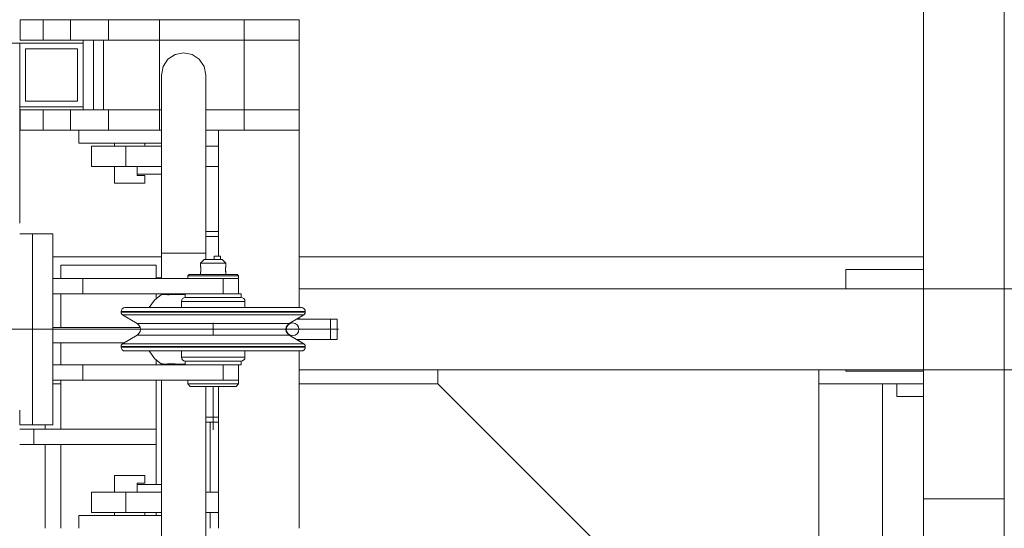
# Model space of a CAD drawing. Header units: millimetres. Extents: x 53746 to 116821, y -810352 to -765802.
# Tile 139 of 256: x 70980 to 71755, y -772701 to -772301. Entities that reach past the tile are written whole.
import ezdxf

# ---------------------------------------------------------------- set-up
doc = ezdxf.new("R2010")
doc.units = ezdxf.units.MM
doc.header["$MEASUREMENT"] = 0
doc.linetypes.add('DGN Style 3', pattern=[2002.806, 1430.575714, -572.230286])
doc.linetypes.add('DGN Style 4', pattern=[2290.351719, 1144.460571, -572.230286, 1.430576, -572.230286])
for name, color, linetype, lineweight in [('Main Cradle Rails', 7, 'Continuous', 0), ('Side Cradle Stbd', 7, 'Continuous', 0), ('Side Cradle Tower', 7, 'Continuous', 0), ('Side Cradle Tower Platform', 7, 'Continuous', 0), ('Side Cradle Tower Rail Frame', 7, 'Continuous', 0)]:
    doc.layers.add(name, color=color, linetype=linetype, lineweight=lineweight)

# ---------------------------------------------------------------- blocks, each defined once
blk = doc.blocks.new('*U57')
at = {"layer": 'Side Cradle Stbd', "color": 7, "linetype": 'Continuous', "lineweight": 0}
for p, q in [((-14191.96, 15589.32), (-14277.46, 15589.32)), ((-13591.96, 15589.32), (-14083.46, 15589.32)), ((-13653.14, 15564.01), (-13653.14, 15579.32)), ((-13653.14, 15579.32), (-13591.96, 15579.32)), ((-13653.14, 15499.32), (-13653.14, 15500.51)), ((-13591.96, 15499.32), (-13653.14, 15499.32)), ((-13974.35, 15489.32), (-14083.46, 15489.32)), ((-13624.35, 15489.32), (-13624.35, 14909.26)), ((-13591.96, 15489.32), (-13624.35, 15489.32)), ((-13613.14, 15479.32), (-13613.14, 15489.32)), ((-13613.14, 15479.32), (-13591.96, 15479.32))]:
    blk.add_line(p, q, dxfattribs=at)
at = {"layer": 'Side Cradle Stbd', "color": 7, "linetype": 'Continuous', "lineweight": 0, "flags": 128}
for points in [[(-13674.35, 15500.51), (-13674.35, 15239.32), (-13724.35, 15239.32), (-13974.35, 15489.32), (-13974.35, 15500.51)], [(-13674.35, 15489.32), (-13624.35, 15489.32), (-13624.35, 15489.32)]]:
    blk.add_lwpolyline(points, dxfattribs=at)
at = {"layer": 'Side Cradle Tower', "color": 7, "linetype": 'Continuous', "lineweight": 0}
for p, q in [((-14271.1, 15572.26), (-14271.1, 15582.64)), ((-14196.1, 15572.26), (-14196.1, 15582.64)), ((-14191.96, 15572.64), (-14196.1, 15572.64)), ((-14271.1, 15533.64), (-14271.1, 15560.26)), ((-14196.1, 15556.3), (-14196.1, 15560.26)), ((-14208.64, 15533.64), (-14277.46, 15533.64)), ((-14221.26, 15521.64), (-14277.46, 15521.64)), ((-14271.1, 15504.26), (-14271.1, 15521.64)), ((-14196.1, 15504.26), (-14196.1, 15508.22)), ((-14271.1, 15453.64), (-14271.1, 15492.26)), ((-14196.1, 15453.64), (-14196.1, 15492.26)), ((-14292.3, 15441.64), (-14292.3, 15453.64)), ((-14196.1, 15441.64), (-14196.1, 15453.64)), ((-14271.1, 15375.76), (-14271.1, 15441.64)), ((-14196.1, 15410.26), (-14196.1, 15441.64)), ((-14196.1, 15385.76), (-14196.1, 15388.26))]:
    blk.add_line(p, q, dxfattribs=at)
at = {"layer": 'Side Cradle Tower', "color": 7, "linetype": 'Continuous', "lineweight": 0, "flags": 128}
for points in [[(-14196.1, 15582.64), (-14196.1, 15582.64), (-14271.1, 15582.64), (-14271.1, 15582.64)], [(-14196.1, 15453.64), (-14196.1, 15453.64), (-14292.3, 15453.64), (-14303.46, 15453.64)], [(-14196.1, 15441.64), (-14196.1, 15441.64), (-14292.3, 15441.64), (-14303.46, 15441.64)]]:
    blk.add_lwpolyline(points, dxfattribs=at)
at = {"layer": 'Side Cradle Tower Platform', "color": 7, "linetype": 'Continuous', "lineweight": 0}
for p, q in [((-13591.96, 16155.26), (-13591.96, 15399.01)), ((-13528.46, 15399.01), (-13528.46, 16155.26)), ((-14293.37, 15775.76), (-14285.03, 15775.76)), ((-14285.03, 15775.76), (-14263.46, 15775.76)), ((-14285.03, 15775.76), (-14285.03, 15759.76)), ((-14263.46, 15775.76), (-14233.46, 15775.76)), ((-14263.46, 15775.76), (-14263.46, 15759.76)), ((-14233.46, 15775.76), (-14193.46, 15775.76)), ((-14233.46, 15759.76), (-14233.46, 15775.76)), ((-14193.46, 15775.76), (-14193.46, 15759.76)), ((-14126.76, 15775.76), (-14193.46, 15775.76)), ((-14126.76, 15775.76), (-14126.76, 15759.76)), ((-14083.46, 15775.76), (-14126.76, 15775.76)), ((-14083.46, 15775.76), (-14083.46, 15759.76)), ((-14303.46, 15757.26), (-14303.46, 15707.26)), ((-14253.46, 15757.26), (-14303.46, 15757.26)), ((-14285.03, 15759.76), (-14293.37, 15759.76)), ((-14263.46, 15759.76), (-14285.03, 15759.76)), ((-14233.46, 15759.76), (-14263.46, 15759.76)), ((-14253.46, 15759.76), (-14253.46, 15757.26)), ((-14253.46, 15707.26), (-14253.46, 15757.26)), ((-14245.46, 15759.76), (-14245.46, 15704.76)), ((-14237.46, 15759.76), (-14237.46, 15704.76)), ((-14193.46, 15759.76), (-14233.46, 15759.76)), ((-14193.46, 15759.76), (-14193.46, 15704.76)), ((-14126.76, 15759.76), (-14193.46, 15759.76)), ((-14126.76, 15704.76), (-14126.76, 15759.76)), ((-14126.76, 15759.76), (-14083.46, 15759.76)), ((-14083.46, 15704.76), (-14083.46, 15759.76)), ((-14257.96, 15752.76), (-14298.96, 15752.76)), ((-14298.96, 15752.76), (-14298.96, 15711.76)), ((-14257.96, 15711.76), (-14257.96, 15752.76)), ((-14298.96, 15711.76), (-14257.96, 15711.76)), ((-14303.46, 15707.26), (-14253.46, 15707.26)), ((-14303.46, 15615.76), (-14303.46, 15707.26)), ((-14293.37, 15704.76), (-14285.03, 15704.76)), ((-14285.03, 15704.76), (-14263.46, 15704.76)), ((-14285.03, 15704.76), (-14285.03, 15688.76)), ((-14263.46, 15704.76), (-14253.46, 15704.76)), ((-14263.46, 15704.76), (-14263.46, 15688.76)), ((-14253.46, 15707.26), (-14253.46, 15704.76)), ((-14253.46, 15704.76), (-14245.46, 15704.76)), ((-14245.46, 15704.76), (-14233.46, 15704.76)), ((-14233.46, 15704.76), (-14193.46, 15704.76)), ((-14233.46, 15688.76), (-14233.46, 15704.76)), ((-14193.46, 15704.76), (-14193.46, 15688.76)), ((-14193.46, 15704.76), (-14191.96, 15704.76)), ((-14156.96, 15704.76), (-14126.76, 15704.76)), ((-14126.76, 15704.76), (-14083.46, 15704.76)), ((-14126.76, 15688.76), (-14126.76, 15704.76)), ((-14083.46, 15688.76), (-14083.46, 15704.76)), ((-14263.46, 15688.76), (-14285.03, 15688.76)), ((-14233.46, 15688.76), (-14263.46, 15688.76)), ((-14193.46, 15688.76), (-14233.46, 15688.76)), ((-14191.96, 15688.76), (-14193.46, 15688.76)), ((-14126.76, 15688.76), (-14156.96, 15688.76)), ((-14146.96, 15688.76), (-14146.96, 15589.76)), ((-14083.46, 15688.76), (-14126.76, 15688.76)), ((-14083.46, 15549.29), (-14083.46, 15688.76)), ((-14232.27, 15678.76), (-14216.96, 15678.76)), ((-14228.96, 15676.26), (-14228.96, 15678.76)), ((-14204.96, 15676.26), (-14204.96, 15678.76)), ((-14230.42, 15676.26), (-14219.86, 15676.26)), ((-14219.86, 15676.26), (-14191.96, 15676.26)), ((-14219.86, 15660.26), (-14219.86, 15676.26)), ((-14156.96, 15676.26), (-14146.96, 15676.26)), ((-14191.96, 15660.26), (-14219.86, 15660.26)), ((-14210.96, 15654.26), (-14210.96, 15660.26)), ((-14146.96, 15660.26), (-14156.96, 15660.26)), ((-14225.45, 15647.26), (-14221.55, 15647.26)), ((-14210.96, 15654.26), (-14191.96, 15654.26)), ((-14210.96, 15654.26), (-14210.96, 15653.26)), ((-14146.96, 15609.26), (-14156.96, 15609.26)), ((-14303.46, 15607.26), (-14293.46, 15607.26)), ((-14293.46, 15607.26), (-14293.46, 15457.26)), ((-14293.46, 15607.26), (-14277.46, 15607.26)), ((-14277.46, 15457.26), (-14277.46, 15607.26)), ((-14146.96, 15605.26), (-14156.96, 15605.26)), ((-14156.96, 15592.26), (-14156.96, 15587.26)), ((-14150.46, 15589.76), (-14145.46, 15589.76)), ((-14150.46, 15589.76), (-14150.46, 15587.26)), ((-14145.46, 15589.76), (-14145.46, 15587.26)), ((-14144.15, 15587.26), (-14144.68, 15587.26)), ((-14161.15, 15584.26), (-14160.38, 15584.26)), ((-14161.03, 15581.24), (-14161.06, 15581.41)), ((-14160.98, 15577.56), (-14160.95, 15577.72)), ((-14160.93, 15580.65), (-14160.95, 15580.83)), ((-14160.93, 15577.88), (-14160.89, 15578.15)), ((-14160.88, 15580.3), (-14160.92, 15580.57)), ((-14160.85, 15579.89), (-14160.87, 15580.11)), ((-14160.85, 15578.65), (-14160.84, 15578.92)), ((-14160.83, 15579.49), (-14160.84, 15579.77)), ((-14158.22, 15584.26), (-14160.38, 15584.26)), ((-14141.46, 15579.39), (-14141.45, 15579.66)), ((-14141.46, 15579.09), (-14141.46, 15579.2)), ((-14141.44, 15578.66), (-14141.46, 15578.92)), ((-14141.44, 15579.83), (-14141.43, 15580.04)), ((-14141.36, 15577.89), (-14141.4, 15578.14)), ((-14141.37, 15580.58), (-14141.34, 15580.78)), ((-14141.31, 15577.55), (-14141.34, 15577.72)), ((-14141.28, 15581.14), (-14141.24, 15581.35)), ((-14141.24, 15581.37), (-14141.19, 15581.56)), ((-14253.76, 15572.26), (-14253.76, 15560.26)), ((-14161.14, 15576.67), (-14161.14, 15575.26)), ((-14161.13, 15576.81), (-14161.1, 15576.94)), ((-14143.87, 15575.26), (-14137.71, 15575.26)), ((-14143.37, 15572.26), (-14143.37, 15560.26)), ((-14141.26, 15577.26), (-14141.3, 15577.49)), ((-14141.17, 15576.87), (-14141.19, 15576.96)), ((-14141.15, 15575.26), (-14141.15, 15576.67)), ((-14131.15, 15560.26), (-14131.15, 15572.26)), ((-14083.46, 15564.01), (-8022.53, 15564.01)), ((-14191.96, 15559.57), (-14191.96, 15560.26)), ((-14218.13, 15546.29), (-14223.65, 15546.29)), ((-14218.13, 15545.71), (-14223.65, 15545.71)), ((-14178.89, 15545.71), (-14202.41, 15545.71)), ((-14151.15, 15545.71), (-14178.89, 15545.71)), ((-14123.4, 15545.71), (-14151.14, 15545.71)), ((-14099.88, 15546.29), (-14123.4, 15546.29)), ((-14079.87, 15543.56), (-14085.3, 15543.56)), ((-14078.65, 15546.29), (-14084.16, 15546.29)), ((-14078.65, 15545.71), (-14084.16, 15545.71)), ((-14083.46, 15540.26), (-14083.46, 15541.43)), ((-14058.79, 15540.26), (-14058.79, 15524.26)), ((-14053.65, 15540.26), (-14058.79, 15540.26)), ((-14053.65, 15524.26), (-14053.65, 15540.26)), ((-14206.42, 15536.78), (-14210.97, 15536.78)), ((-14151.15, 15527.26), (-14151.15, 15537.26)), ((-14095.87, 15527.74), (-14091.32, 15527.74)), ((-14083.46, 15523.09), (-14083.46, 15524.26)), ((-14061.84, 15524.26), (-14058.79, 15524.26)), ((-14058.79, 15524.26), (-14053.65, 15524.26)), ((-14218.13, 15518.81), (-14223.65, 15518.81)), ((-14218.13, 15518.23), (-14223.65, 15518.23)), ((-14217, 15520.96), (-14222.42, 15520.96)), ((-14178.89, 15518.23), (-14202.41, 15518.23)), ((-14151.15, 15518.81), (-14178.89, 15518.81)), ((-14123.4, 15518.81), (-14151.14, 15518.81)), ((-14099.88, 15518.81), (-14123.4, 15518.81)), ((-14078.65, 15518.81), (-14084.16, 15518.81)), ((-14078.65, 15518.23), (-14084.16, 15518.23)), ((-14083.46, 15375.76), (-14083.46, 15515.23)), ((-14253.76, 15492.26), (-14253.76, 15504.26)), ((-14191.96, 15504.26), (-14191.96, 15504.95)), ((-14143.37, 15492.26), (-14143.37, 15504.26)), ((-14131.15, 15504.26), (-14131.15, 15492.26)), ((-8022.53, 15500.51), (-14083.46, 15500.51)), ((-14083.46, 15500.51), (-14083.46, 15500.51)), ((-13528.46, 15500.51), (-13528.46, 15500.51)), ((-14169.62, 15489.26), (-14171.15, 15489.26)), ((-14146.96, 15487.26), (-14146.96, 15375.76)), ((-14134.52, 15487.26), (-14138.42, 15487.26)), ((-14303.46, 15457.26), (-14303.46, 15468.76)), ((-14156.96, 15463.26), (-14146.96, 15463.26)), ((-14293.46, 15457.26), (-14303.46, 15457.26)), ((-14277.46, 15457.26), (-14293.46, 15457.26)), ((-14146.96, 15459.26), (-14156.96, 15459.26)), ((-14212.37, 15417.26), (-14208.48, 15417.26)), ((-14208.48, 15411.26), (-14210.96, 15411.26)), ((-14210.96, 15411.26), (-14210.96, 15410.26)), ((-14210.96, 15410.26), (-14191.96, 15410.26)), ((-14210.96, 15410.26), (-14210.96, 15404.26)), ((-14219.86, 15404.26), (-14219.86, 15388.26)), ((-14191.96, 15404.26), (-14219.86, 15404.26)), ((-14146.96, 15404.26), (-14156.96, 15404.26)), ((-13528.46, 15399.01), (-13591.96, 15399.01)), ((-13591.96, 14909.26), (-13591.96, 15399.01)), ((-13528.46, 14909.26), (-13528.46, 15399.01)), ((-14232.27, 15385.76), (-14216.96, 15385.76)), ((-14230.42, 15388.26), (-14219.86, 15388.26)), ((-14228.96, 15385.76), (-14228.96, 15388.26)), ((-14219.86, 15388.26), (-14191.96, 15388.26)), ((-14204.96, 15385.76), (-14204.96, 15388.26)), ((-14156.96, 15388.26), (-14146.96, 15388.26))]:
    blk.add_line(p, q, dxfattribs=at)
at = {"layer": 'Side Cradle Tower Platform', "color": 7, "linetype": 'DGN Style 3', "lineweight": 0}
for q in [(-14339.27, 15532.26), (-14088.65, 15532.26)]:
    blk.add_line((-14106.95, 15532.26), q, dxfattribs=at)
at = {"layer": 'Side Cradle Tower Platform', "color": 7, "linetype": 'DGN Style 4', "lineweight": 0}
for p, q in [((-14052.41, 15532.26), (-14093.9, 15532.26)), ((-14151.15, 15453.11), (-14151.15, 15487.26))]:
    blk.add_line(p, q, dxfattribs=at)
at = {"layer": 'Side Cradle Tower Platform', "color": 7, "linetype": 'Continuous', "lineweight": 0, "flags": 128}
for points in [[(-14303.03, 15759.76), (-14303.14, 15759.76), (-14303.14, 15775.76), (-14303.03, 15775.76)], [(-14293.37, 15759.76), (-14299.65, 15759.76), (-14303.03, 15759.76), (-14303.03, 15775.76), (-14299.65, 15775.76), (-14293.37, 15775.76)], [(-14303.46, 15757.26), (-14303.46, 15757.26), (-14363.46, 15757.26), (-14363.46, 15757.26)], [(-14191.96, 15732.26), (-14190.63, 15738.96), (-14186.83, 15744.63), (-14181.16, 15748.43), (-14174.46, 15749.76), (-14167.76, 15748.43), (-14162.09, 15744.63), (-14158.29, 15738.96), (-14156.96, 15732.26), (-14156.96, 15727.49), (-14156.96, 15713.5), (-14156.96, 15691.25), (-14156.96, 15662.26), (-14156.96, 15628.49), (-14156.96, 15592.28)], [(-14156.96, 15592.27), (-14156.96, 15592.26), (-14158.29, 15592.26), (-14162.09, 15592.26), (-14167.76, 15592.26), (-14174.46, 15592.26), (-14181.16, 15592.26), (-14186.83, 15592.26), (-14190.63, 15592.26), (-14191.96, 15592.26), (-14191.96, 15628.49), (-14191.96, 15662.26), (-14191.96, 15691.25), (-14191.96, 15713.5), (-14191.96, 15727.49), (-14191.96, 15732.26)], [(-14303.03, 15688.76), (-14303.14, 15688.76), (-14303.14, 15704.76), (-14303.03, 15704.76)], [(-14285.03, 15688.76), (-14293.37, 15688.76), (-14299.65, 15688.76), (-14303.03, 15688.76), (-14303.03, 15704.76), (-14299.65, 15704.76), (-14293.37, 15704.76)], [(-14232.27, 15678.76), (-14245.24, 15678.76), (-14253.92, 15678.76), (-14256.96, 15678.76), (-14256.96, 15688.76)], [(-14191.96, 15678.76), (-14201.65, 15678.76), (-14216.96, 15678.76)], [(-14219.86, 15660.26), (-14230.42, 15660.26), (-14239.18, 15660.26), (-14244.95, 15660.26), (-14246.96, 15660.26), (-14246.96, 15676.26), (-14244.95, 15676.26), (-14239.18, 15676.26), (-14230.42, 15676.26)], [(-14225.45, 15647.26), (-14228.05, 15647.26), (-14228.96, 15647.26), (-14228.96, 15660.26)], [(-14210.96, 15653.26), (-14208.48, 15653.26), (-14205.87, 15653.26), (-14204.96, 15653.26), (-14204.96, 15647.26), (-14205.87, 15647.26), (-14208.48, 15647.26), (-14212.37, 15647.26), (-14216.96, 15647.26), (-14221.55, 15647.26)], [(-14191.96, 15572.26), (-14191.96, 15592.26), (-14190.63, 15592.26), (-14186.83, 15592.26), (-14181.16, 15592.26), (-14174.46, 15592.26), (-14167.76, 15592.26), (-14162.09, 15592.26), (-14158.29, 15592.26), (-14156.96, 15592.26)], [(-14161.15, 15581.76), (-14161.15, 15581.76), (-14161.15, 15584.26), (-14158.15, 15587.26), (-14157.61, 15587.26), (-14156.1, 15587.26), (-14153.82, 15587.26), (-14151.15, 15587.26), (-14148.47, 15587.26), (-14146.2, 15587.26), (-14144.68, 15587.26)], [(-14141.15, 15581.76), (-14141.15, 15581.76), (-14141.15, 15584.26), (-14144.15, 15587.26)], [(-14161.11, 15581.62), (-14161.11, 15581.62), (-14161.14, 15581.72), (-14161.15, 15581.76), (-14161.14, 15581.75), (-14161.12, 15581.66), (-14161.1, 15581.56), (-14161.09, 15581.52), (-14161.04, 15581.3), (-14160.99, 15581.06), (-14160.99, 15581.03), (-14160.94, 15580.71), (-14160.89, 15580.4), (-14160.88, 15580.21), (-14160.85, 15579.98), (-14160.83, 15579.61), (-14160.83, 15579.26), (-14160.83, 15579.17), (-14160.84, 15578.77), (-14160.87, 15578.34), (-14160.88, 15578.3), (-14160.91, 15577.99), (-14160.97, 15577.62), (-14160.99, 15577.5), (-14161.01, 15577.36), (-14161.07, 15577.09), (-14161.1, 15576.95), (-14161.1, 15576.94)], [(-14161.07, 15581.46), (-14161.1, 15581.56), (-14161.11, 15581.62), (-14161.11, 15581.62)], [(-14161.03, 15577.27), (-14160.99, 15577.5), (-14160.99, 15577.51)], [(-14160.98, 15580.98), (-14160.99, 15581.02), (-14161.02, 15581.22)], [(-14160.88, 15578.27), (-14160.88, 15578.3), (-14160.86, 15578.45)], [(-14160.83, 15579.07), (-14160.83, 15579.26), (-14160.83, 15579.29)], [(-14158.22, 15584.26), (-14154.97, 15584.26), (-14151.15, 15584.26), (-14147.32, 15584.26), (-14144.07, 15584.26), (-14141.91, 15584.26), (-14141.15, 15584.26)], [(-14141.15, 15576.76), (-14141.15, 15576.77), (-14141.15, 15576.76), (-14141.16, 15576.81), (-14141.19, 15576.94), (-14141.19, 15576.95), (-14141.23, 15577.11), (-14141.28, 15577.37), (-14141.3, 15577.5), (-14141.33, 15577.64), (-14141.38, 15578.01), (-14141.42, 15578.3), (-14141.42, 15578.34), (-14141.45, 15578.77), (-14141.46, 15579.16), (-14141.46, 15579.26), (-14141.46, 15579.6), (-14141.44, 15579.99), (-14141.41, 15580.21), (-14141.4, 15580.41), (-14141.35, 15580.73), (-14141.3, 15581.02), (-14141.29, 15581.08), (-14141.25, 15581.31), (-14141.2, 15581.53), (-14141.19, 15581.56), (-14141.17, 15581.66), (-14141.15, 15581.75), (-14141.15, 15581.75), (-14141.15, 15581.75), (-14141.15, 15581.75)], [(-14141.41, 15578.25), (-14141.41, 15578.31), (-14141.43, 15578.46)], [(-14141.42, 15580.2), (-14141.41, 15580.21), (-14141.39, 15580.46)], [(-14141.33, 15580.88), (-14141.3, 15581.02), (-14141.29, 15581.12)], [(-14141.19, 15581.57), (-14141.19, 15581.57), (-14141.19, 15581.57), (-14141.16, 15581.69), (-14141.15, 15581.76), (-14141.15, 15581.75), (-14141.15, 15581.75)], [(-14277.46, 15572.26), (-14253.76, 15572.26), (-14143.37, 15572.26), (-14139.56, 15572.26)], [(-14171.15, 15572.26), (-14171.15, 15574.26), (-14170.15, 15575.26), (-14168.7, 15575.26), (-14164.58, 15575.26), (-14158.42, 15575.26), (-14151.15, 15575.26), (-14143.87, 15575.26)], [(-14131.15, 15574.26), (-14132.67, 15574.26), (-14137, 15574.26), (-14143.49, 15574.26), (-14151.15, 15574.26), (-14158.8, 15574.26), (-14165.29, 15574.26), (-14169.62, 15574.26), (-14171.15, 15574.26)], [(-14161.14, 15576.77), (-14161.14, 15576.77), (-14161.14, 15576.78), (-14161.12, 15576.87), (-14161.1, 15576.96), (-14161.08, 15577.04), (-14161.05, 15577.19)], [(-14161.13, 15576.81), (-14161.14, 15576.76), (-14161.13, 15575.26)], [(-14161.14, 15576.76), (-14161.14, 15576.76), (-14161.14, 15576.77), (-14161.14, 15576.77), (-14161.14, 15576.77)], [(-14141.19, 15576.96), (-14141.21, 15577.03), (-14141.24, 15577.18)], [(-14141.17, 15576.87), (-14141.15, 15576.78), (-14141.15, 15576.77), (-14141.15, 15576.77), (-14141.15, 15576.76)], [(-14141.16, 15575.26), (-14141.15, 15576.76), (-14141.15, 15576.76)], [(-14136.98, 15572.26), (-14137, 15572.26), (-14139.56, 15572.26)], [(-14137.71, 15575.26), (-14133.59, 15575.26), (-14132.15, 15575.26), (-14131.15, 15574.26), (-14131.15, 15572.26), (-14131.15, 15572.26)], [(-14136.98, 15572.26), (-14136.94, 15572.26), (-14134.1, 15572.26)], [(-14132.66, 15572.26), (-14132.67, 15572.26), (-14134.1, 15572.26)], [(-14132.66, 15572.26), (-14132.65, 15572.26), (-14131.15, 15572.26)], [(-14277.46, 15560.26), (-14253.76, 15560.26), (-14151.62, 15560.26)], [(-14191.96, 15559.57), (-14197.44, 15555.24), (-14201.42, 15549.29)], [(-14191.96, 15559.57), (-14191.96, 15559.57), (-14190.76, 15559.57), (-14190.7, 15559.54), (-14190.63, 15559.51), (-14190.52, 15559.57)], [(-14190.52, 15559.57), (-14187.03, 15559.57), (-14187.03, 15559.56), (-14186.83, 15559.4), (-14186.75, 15559.4), (-14186.14, 15559.49), (-14185.79, 15559.54), (-14185.78, 15559.54), (-14181.45, 15559.54), (-14181.16, 15559.54), (-14181.12, 15559.55), (-14174.98, 15559.55), (-14174.81, 15559.56), (-14174.46, 15559.57), (-14173.15, 15559.57)], [(-14176.15, 15549.29), (-14176.15, 15554.26), (-14175.92, 15555.41), (-14175.27, 15556.38), (-14174.29, 15557.03), (-14173.15, 15557.26), (-14171.47, 15557.26), (-14166.7, 15557.26), (-14159.56, 15557.26)], [(-14126.15, 15554.26), (-14128.05, 15554.26), (-14133.47, 15554.26), (-14141.58, 15554.26), (-14151.15, 15554.26), (-14160.71, 15554.26), (-14168.82, 15554.26), (-14174.24, 15554.26), (-14176.15, 15554.26)], [(-14130.82, 15560.26), (-14129.15, 15560.26), (-14129.15, 15557.26), (-14130.82, 15557.26), (-14135.59, 15557.26), (-14142.73, 15557.26), (-14151.15, 15557.26), (-14159.56, 15557.26), (-14166.7, 15557.26), (-14171.47, 15557.26), (-14173.15, 15557.26), (-14173.15, 15560.26)], [(-14159.56, 15557.26), (-14159.56, 15557.26), (-14151.15, 15557.26)], [(-14151.62, 15560.26), (-14151.15, 15560.26), (-14142.73, 15560.26), (-14135.59, 15560.26), (-14130.82, 15560.26)], [(-14151.15, 15557.26), (-14151.15, 15557.26), (-14142.73, 15557.26)], [(-14142.73, 15557.26), (-14142.73, 15557.26), (-14135.59, 15557.26)], [(-14135.59, 15557.26), (-14135.59, 15557.26), (-14130.82, 15557.26)], [(-14130.82, 15557.26), (-14130.82, 15557.26), (-14129.15, 15557.26), (-14128, 15557.03), (-14127.02, 15556.38), (-14126.37, 15555.41), (-14126.15, 15554.26), (-14126.15, 15549.29)], [(-14091.32, 15527.74), (-14092.69, 15528.92), (-14093.59, 15530.48), (-14093.9, 15532.26), (-14093.59, 15534.04), (-14092.69, 15535.6), (-14091.32, 15536.78), (-14079.87, 15543.56), (-14079.22, 15544.12), (-14078.79, 15544.86), (-14078.65, 15545.71), (-14078.65, 15546.29), (-14078.87, 15547.43), (-14079.52, 15548.41), (-14080.5, 15549.06), (-14081.65, 15549.29), (-14086.94, 15549.29), (-14102, 15549.29), (-14124.55, 15549.29), (-14151.15, 15549.29), (-14177.74, 15549.29), (-14200.29, 15549.29), (-14215.36, 15549.29), (-14220.65, 15549.29), (-14221.79, 15549.06), (-14222.77, 15548.41), (-14223.42, 15547.43), (-14223.65, 15546.29), (-14223.65, 15545.71), (-14223.5, 15544.86), (-14223.07, 15544.12), (-14222.42, 15543.56), (-14210.97, 15536.78), (-14209.6, 15535.6), (-14208.71, 15534.04), (-14208.4, 15532.26), (-14208.71, 15530.48), (-14209.6, 15528.92), (-14210.97, 15527.74), (-14222.42, 15520.96), (-14223.07, 15520.4), (-14223.5, 15519.66), (-14223.65, 15518.81), (-14223.65, 15518.23), (-14223.42, 15517.09), (-14222.77, 15516.11), (-14221.79, 15515.46), (-14220.65, 15515.23), (-14215.36, 15515.23), (-14200.29, 15515.23), (-14177.74, 15515.23), (-14151.15, 15515.23), (-14124.55, 15515.23), (-14102, 15515.23), (-14086.94, 15515.23), (-14081.65, 15515.23), (-14080.5, 15515.46), (-14079.52, 15516.11), (-14078.87, 15517.09), (-14078.65, 15518.23), (-14078.65, 15518.81), (-14078.79, 15519.66), (-14079.22, 15520.4), (-14079.87, 15520.96), (-14091.32, 15527.74)], [(-14178.42, 15543.56), (-14178.42, 15543.56), (-14201.54, 15543.56), (-14216.99, 15543.56), (-14222.42, 15543.56)], [(-14202.41, 15546.29), (-14218.13, 15546.29), (-14218.13, 15546.29)], [(-14202.41, 15545.71), (-14218.13, 15545.71), (-14218.13, 15545.71)], [(-14178.89, 15546.29), (-14202.41, 15546.29), (-14202.41, 15546.29)], [(-14151.15, 15546.29), (-14178.89, 15546.29), (-14178.89, 15546.29)], [(-14151.14, 15543.56), (-14151.15, 15543.56), (-14178.42, 15543.56)], [(-14123.4, 15546.29), (-14151.15, 15546.29), (-14151.15, 15546.29)], [(-14123.87, 15543.56), (-14123.87, 15543.56), (-14151.14, 15543.56)], [(-14100.75, 15543.56), (-14100.75, 15543.56), (-14123.87, 15543.56)], [(-14099.88, 15545.71), (-14099.88, 15545.71), (-14123.4, 15545.71)], [(-14085.3, 15543.56), (-14085.3, 15543.56), (-14100.75, 15543.56)], [(-14084.16, 15546.29), (-14084.16, 15546.29), (-14099.88, 15546.29)], [(-14084.16, 15545.71), (-14084.16, 15545.71), (-14099.88, 15545.71)], [(-14085.44, 15540.26), (-14077.84, 15540.26), (-14068.48, 15540.26), (-14061.84, 15540.26), (-14058.79, 15540.26)], [(-14091.32, 15536.78), (-14095.88, 15536.78), (-14108.84, 15536.78), (-14128.25, 15536.78), (-14151.15, 15536.78), (-14174.04, 15536.78), (-14193.45, 15536.78), (-14206.42, 15536.78), (-14206.42, 15536.78)], [(-14210.97, 15527.74), (-14206.42, 15527.74), (-14193.45, 15527.74), (-14174.04, 15527.74), (-14151.15, 15527.74), (-14128.25, 15527.74), (-14108.84, 15527.74), (-14095.88, 15527.74)], [(-14061.84, 15524.26), (-14068.48, 15524.26), (-14077.84, 15524.26), (-14085.44, 15524.26)], [(-14202.41, 15518.81), (-14218.13, 15518.81), (-14218.13, 15518.81)], [(-14202.41, 15518.23), (-14218.13, 15518.23), (-14218.13, 15518.23)], [(-14201.55, 15520.96), (-14216.99, 15520.96), (-14216.99, 15520.96)], [(-14178.89, 15518.81), (-14202.41, 15518.81), (-14202.41, 15518.81)], [(-14178.42, 15520.96), (-14201.54, 15520.96), (-14201.54, 15520.96)], [(-14151.14, 15518.23), (-14151.15, 15518.23), (-14178.89, 15518.23)], [(-14151.15, 15520.96), (-14178.42, 15520.96), (-14178.42, 15520.96)], [(-14123.87, 15520.96), (-14151.15, 15520.96), (-14151.15, 15520.96)], [(-14123.4, 15518.23), (-14123.4, 15518.23), (-14151.14, 15518.23)], [(-14079.87, 15520.96), (-14085.3, 15520.96), (-14100.75, 15520.96), (-14123.87, 15520.96), (-14123.87, 15520.96)], [(-14099.88, 15518.23), (-14099.88, 15518.23), (-14123.4, 15518.23)], [(-14084.16, 15518.81), (-14084.16, 15518.81), (-14099.88, 15518.81)], [(-14084.16, 15518.23), (-14084.16, 15518.23), (-14099.88, 15518.23)], [(-14201.42, 15515.23), (-14197.44, 15509.28), (-14191.96, 15504.95)], [(-14166.7, 15507.26), (-14171.47, 15507.26), (-14173.15, 15507.26), (-14174.29, 15507.49), (-14175.27, 15508.14), (-14175.92, 15509.11), (-14176.15, 15510.26), (-14176.15, 15515.23)], [(-14126.15, 15510.26), (-14128.05, 15510.26), (-14133.47, 15510.26), (-14141.58, 15510.26), (-14151.15, 15510.26), (-14160.71, 15510.26), (-14168.82, 15510.26), (-14174.24, 15510.26), (-14176.15, 15510.26)], [(-14126.15, 15515.23), (-14126.15, 15510.26), (-14126.37, 15509.11), (-14127.02, 15508.14), (-14128, 15507.49), (-14129.15, 15507.26)], [(-14151.62, 15504.26), (-14253.76, 15504.26), (-14277.46, 15504.26)], [(-14191.79, 15505.03), (-14191.96, 15504.95), (-14191.96, 15504.95)], [(-14186.75, 15505.12), (-14186.83, 15505.12), (-14187.03, 15504.95), (-14187.36, 15504.95), (-14190.52, 15504.95), (-14190.63, 15505.03), (-14190.81, 15505.03), (-14191.79, 15505.03)], [(-14181.12, 15504.97), (-14181.16, 15504.98), (-14181.94, 15504.98), (-14185.78, 15504.98), (-14185.79, 15504.98), (-14186.14, 15505.03), (-14186.75, 15505.12)], [(-14173.15, 15504.97), (-14173.95, 15504.97), (-14174.46, 15504.95), (-14175.38, 15504.95), (-14180.49, 15504.95), (-14181.12, 15504.97)], [(-14173.15, 15504.26), (-14173.15, 15507.26), (-14171.47, 15507.26), (-14166.7, 15507.26), (-14159.56, 15507.26), (-14151.15, 15507.26), (-14142.73, 15507.26), (-14135.59, 15507.26), (-14130.82, 15507.26)], [(-14159.56, 15507.26), (-14166.7, 15507.26), (-14166.7, 15507.26)], [(-14151.15, 15507.26), (-14159.56, 15507.26), (-14159.56, 15507.26)], [(-14130.82, 15507.26), (-14129.15, 15507.26), (-14129.15, 15504.26), (-14130.82, 15504.26), (-14135.59, 15504.26), (-14142.73, 15504.26), (-14151.15, 15504.26), (-14151.62, 15504.26)], [(-14142.73, 15507.26), (-14151.15, 15507.26), (-14151.15, 15507.26)], [(-14135.59, 15507.26), (-14142.73, 15507.26), (-14142.73, 15507.26)], [(-14129.15, 15507.26), (-14130.82, 15507.26), (-14135.59, 15507.26), (-14135.59, 15507.26)], [(-13591.96, 15500.51), (-13591.96, 15500.51), (-13591.96, 15500.51)], [(-14139.56, 15492.26), (-14143.37, 15492.26), (-14253.76, 15492.26), (-14277.46, 15492.26)], [(-14190.63, 14958.26), (-14191.96, 14958.26), (-14191.96, 15492.26)], [(-14138.42, 15487.26), (-14144.26, 15487.26), (-14151.15, 15487.26), (-14158.03, 15487.26), (-14163.87, 15487.26), (-14167.78, 15487.26), (-14169.15, 15487.26), (-14171.15, 15489.26), (-14171.15, 15492.26)], [(-14139.56, 15492.26), (-14137, 15492.26), (-14136.98, 15492.26)], [(-14134.1, 15492.26), (-14136.94, 15492.26), (-14136.98, 15492.26)], [(-14131.15, 15492.26), (-14131.15, 15492.26), (-14131.15, 15489.26), (-14133.15, 15487.26), (-14134.52, 15487.26)], [(-14134.1, 15492.26), (-14132.67, 15492.26), (-14132.66, 15492.26)], [(-14131.15, 15492.26), (-14132.65, 15492.26), (-14132.66, 15492.26)], [(-14169.62, 15489.26), (-14165.29, 15489.26), (-14158.8, 15489.26), (-14151.15, 15489.26), (-14143.49, 15489.26), (-14137, 15489.26), (-14132.67, 15489.26), (-14131.15, 15489.26)], [(-14156.96, 15487.26), (-14156.96, 14958.26), (-14158.29, 14958.26), (-14162.09, 14958.26), (-14162.09, 14958.26)], [(-14228.96, 15404.26), (-14228.96, 15417.26), (-14228.05, 15417.26), (-14225.45, 15417.26), (-14221.55, 15417.26), (-14216.96, 15417.26), (-14212.37, 15417.26)], [(-14208.48, 15411.26), (-14205.87, 15411.26), (-14204.96, 15411.26), (-14204.96, 15417.26), (-14205.87, 15417.26), (-14208.48, 15417.26)], [(-14230.42, 15388.26), (-14239.18, 15388.26), (-14244.95, 15388.26), (-14246.96, 15388.26), (-14246.96, 15404.26), (-14244.95, 15404.26), (-14239.18, 15404.26), (-14230.42, 15404.26), (-14219.86, 15404.26)], [(-14256.96, 15375.76), (-14256.96, 15385.76), (-14253.92, 15385.76), (-14245.24, 15385.76), (-14232.27, 15385.76)], [(-14216.96, 15385.76), (-14201.65, 15385.76), (-14191.96, 15385.76)]]:
    blk.add_lwpolyline(points, dxfattribs=at)
at = {"layer": 'Side Cradle Tower Platform', "color": 7, "linetype": 'Continuous', "lineweight": 0, "extrusion": (0, 0, -1)}
blk.add_arc((14088.65, 15532.26), 5, 0, 359.99999, dxfattribs=at)
at = {"layer": 'Side Cradle Tower Rail Frame', "color": 7, "linetype": 'Continuous', "lineweight": 0}
for p, q in [((-14271.1, 15489.32), (-14277.46, 15489.32)), ((-14283.46, 15457.26), (-14283.46, 15453.64)), ((-14153.46, 15404.26), (-14153.46, 15459.26)), ((-14283.46, 15441.64), (-14283.46, 15375.76)), ((-14153.46, 15375.76), (-14153.46, 15388.26))]:
    blk.add_line(p, q, dxfattribs=at)

msp = doc.modelspace()

# ---------------------------------------------------------------- block references
at = {"layer": 'Main Cradle Rails', "color": 7, "linetype": 'Continuous', "lineweight": 0}
msp.add_blockref('*U57', (85283.05, -788076.95), dxfattribs=at)

doc.saveas('drawing.dxf')
